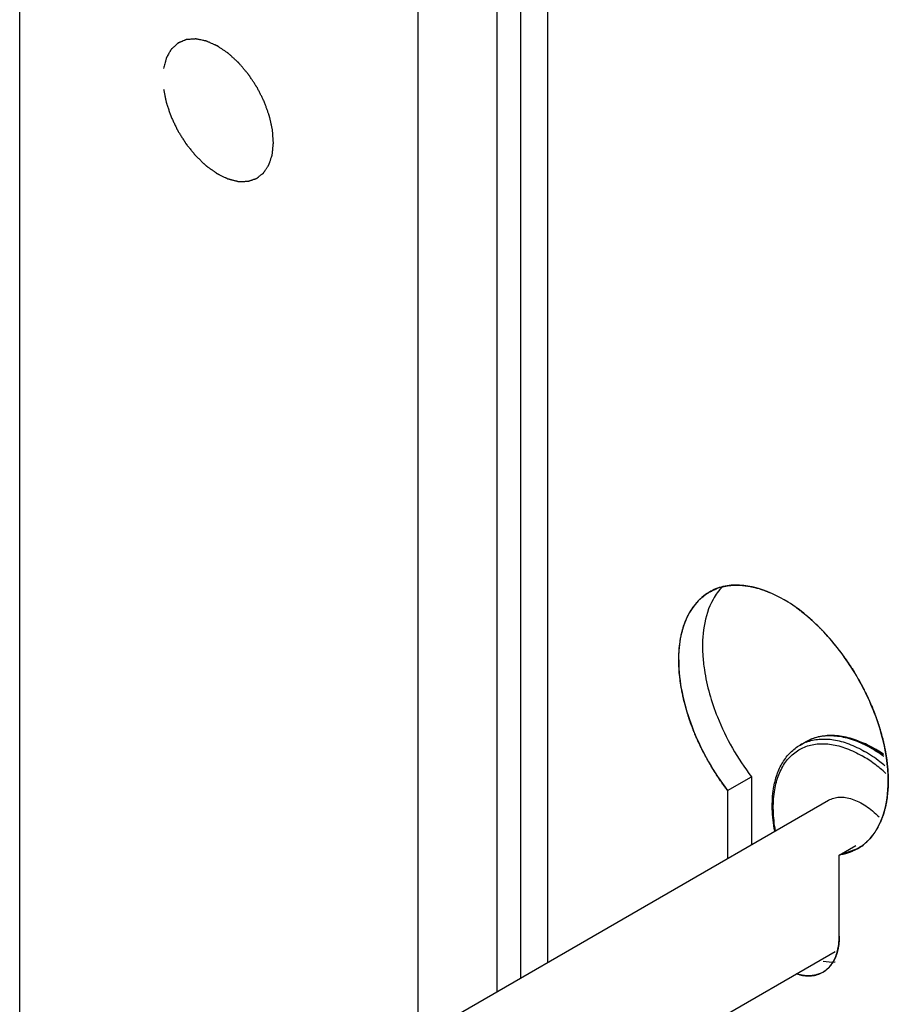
# Model space of a CAD drawing. Header units: inches. Extents: x 3 to 177, y 3 to 114.
# Tile 54 of 95: x 155.608 to 156.415, y 84.405 to 85.32. Entities that reach past the tile are written whole.
import ezdxf

# ---------------------------------------------------------------- set-up
doc = ezdxf.new("R2010")
doc.units = ezdxf.units.IN
doc.header["$LTSCALE"] = 9.973333
doc.header["$MEASUREMENT"] = 0
doc.layers.get('0').update_dxf_attribs({"linetype": 'CONTINUOUS'})
doc.layers.add('03_ALL_AXES', color=7, linetype='CONTINUOUS')
doc.layers.add('08_ALL_COSMETICS', color=7, linetype='CONTINUOUS')

msp = doc.modelspace()

# ---------------------------------------------------------------- linework, layer by layer
at = {"color": 7, "linetype": 'Continuous'}
for p, q in [((156.07364, 84.42988), (156.07364, 87.93756)), ((156.05144, 87.93306), (156.05144, 84.41706)), ((156.09883, 84.44442), (156.09883, 87.92477)), ((155.9779, 87.90965), (155.9779, 49.14375)), ((156.34023, 84.76533), (156.34845, 84.75787)), ((156.26571, 84.60391), (156.28786, 84.6167)), ((156.28786, 84.6167), (156.28786, 84.55356)), ((156.26571, 84.60391), (156.26571, 84.54146)), ((156.40098, 84.56301), (156.39766, 84.55898)), ((156.36942, 84.54404), (156.38468, 84.55285)), ((156.36942, 84.54404), (156.38631, 84.55002)), ((156.36942, 84.46879), (156.36942, 84.54404)), ((156.36892, 84.46081), (156.36804, 84.45589))]:
    msp.add_line(p, q, dxfattribs=at)
for centre, radius, start, end in [((156.27167, 84.7487), 0.04579, 111.91594, 120.06988), ((156.27236, 84.74684), 0.04777, 103.367, 111.85049), ((156.47503, 84.76), 0.23572, 201.83959, 217.43925)]:
    msp.add_arc(centre, radius, start, end, dxfattribs=at)
for points, knots in [([(156.22216, 84.74652), (156.22249, 84.7478), (156.22299, 84.74972), (156.22365, 84.75228), (156.22406, 84.75388), (156.22439, 84.75516), (156.2246, 84.75596), (156.22474, 84.75652), (156.22483, 84.75684), (156.22496, 84.75713), (156.22511, 84.7575), (156.22547, 84.75839), (156.22601, 84.75973), (156.22674, 84.76151), (156.22747, 84.76329), (156.22801, 84.76462), (156.22837, 84.76551), (156.22853, 84.76588), (156.22864, 84.76618), (156.22879, 84.76645), (156.22907, 84.7669), (156.22945, 84.76755), (156.23008, 84.76858), (156.23085, 84.76988), (156.23163, 84.77117), (156.23225, 84.7722), (156.23272, 84.77298), (156.23311, 84.77363), (156.23338, 84.77408), (156.23354, 84.77434), (156.23365, 84.77454), (156.2338, 84.77469), (156.23398, 84.77492), (156.23431, 84.77529), (156.23478, 84.77584), (156.23535, 84.77649), (156.2361, 84.77736), (156.23704, 84.77845), (156.23798, 84.77954), (156.23874, 84.78041), (156.23921, 84.78095), (156.23953, 84.78134), (156.23973, 84.78155), (156.23995, 84.78171), (156.24022, 84.78194), (156.24088, 84.78246), (156.24186, 84.78324), (156.24318, 84.78428), (156.24449, 84.78533), (156.24547, 84.78611), (156.24613, 84.78663), (156.2464, 84.78685), (156.24661, 84.78703), (156.24686, 84.78717), (156.2473, 84.78739), (156.24792, 84.78771), (156.24892, 84.78823), (156.25016, 84.78888), (156.25216, 84.78991), (156.25365, 84.79068), (156.25465, 84.7912)], [0, 0, 0, 0, 0.0625, 0.09375, 0.125, 0.140625, 0.15625, 0.164062, 0.167969, 0.171875, 0.179688, 0.1875, 0.21875, 0.25, 0.28125, 0.3125, 0.320312, 0.328125, 0.332031, 0.335938, 0.34375, 0.359375, 0.375, 0.40625, 0.4375, 0.453125, 0.46875, 0.484375, 0.492188, 0.496094, 0.5, 0.503906, 0.507812, 0.515625, 0.53125, 0.546875, 0.5625, 0.59375, 0.625, 0.640625, 0.65625, 0.664062, 0.667969, 0.671875, 0.679688, 0.6875, 0.71875, 0.75, 0.78125, 0.8125, 0.820312, 0.828125, 0.832031, 0.835938, 0.84375, 0.859375, 0.875, 0.90625, 0.9375, 1, 1, 1, 1]), ([(156.26082, 84.79327), (156.25741, 84.78978), (156.24414, 84.77144), (156.24159, 84.74742), (156.24262, 84.72999)], [0, 0, 0, 0, 0.218207, 1, 1, 1, 1]), ([(156.25465, 84.7912), (156.25504, 84.79135), (156.25582, 84.79166), (156.25741, 84.79221), (156.25902, 84.79273), (156.26047, 84.7931), (156.26129, 84.79331), (156.26192, 84.79345), (156.26244, 84.79357), (156.26287, 84.79367), (156.26336, 84.79376), (156.26395, 84.79387), (156.26443, 84.79396), (156.26467, 84.79401)], [0, 0, 0, 0, 0.125, 0.25, 0.5, 0.625, 0.6875, 0.75, 0.8125, 0.84375, 0.875, 0.9375, 1, 1, 1, 1]), ([(156.38054, 84.71846), (156.37256, 84.73088), (156.35484, 84.75338), (156.31809, 84.78499), (156.28148, 84.79812), (156.26132, 84.79331)], [0, 0, 0, 0, 0.301433, 0.57683, 1, 1, 1, 1]), ([(156.26467, 84.79401), (156.26525, 84.79408), (156.26641, 84.79422), (156.26786, 84.7944), (156.26888, 84.79454), (156.26946, 84.7946), (156.27037, 84.79462), (156.27171, 84.79469), (156.27306, 84.79473), (156.27396, 84.79478), (156.27457, 84.79476), (156.27565, 84.79471), (156.27688, 84.79466), (156.27796, 84.79462), (156.27858, 84.79459), (156.27903, 84.79459), (156.27955, 84.79451), (156.28021, 84.79443), (156.28139, 84.79429), (156.28273, 84.79413), (156.28391, 84.79399), (156.28457, 84.7939), (156.28521, 84.79377), (156.28602, 84.79362), (156.28699, 84.79343), (156.28796, 84.79324), (156.28877, 84.79308), (156.28941, 84.79296), (156.29008, 84.79279), (156.29127, 84.79247), (156.29296, 84.79202), (156.29432, 84.79166), (156.29499, 84.79148)], [0, 0, 0, 0, 0.0625, 0.125, 0.15625, 0.171875, 0.1875, 0.25, 0.3125, 0.328125, 0.34375, 0.375, 0.4375, 0.46875, 0.484375, 0.5, 0.515625, 0.53125, 0.5625, 0.625, 0.65625, 0.671875, 0.6875, 0.71875, 0.75, 0.78125, 0.8125, 0.828125, 0.84375, 0.875, 0.9375, 1, 1, 1, 1]), ([(156.29499, 84.79148), (156.29541, 84.79135), (156.29603, 84.79115), (156.29686, 84.79089), (156.29738, 84.79072), (156.29779, 84.79058), (156.29806, 84.79049), (156.29825, 84.79042), (156.2985, 84.79034), (156.29894, 84.79018), (156.29944, 84.79), (156.29993, 84.78982), (156.30033, 84.78968), (156.30062, 84.78957), (156.30105, 84.78941), (156.30157, 84.78921), (156.3022, 84.78897), (156.30272, 84.78876), (156.30314, 84.78859), (156.30341, 84.78848), (156.30361, 84.7884), (156.30386, 84.7883), (156.30433, 84.7881), (156.30499, 84.78782), (156.30551, 84.7876), (156.30578, 84.78749)], [0, 0, 0, 0, 0.125, 0.1875, 0.25, 0.28125, 0.3125, 0.328125, 0.34375, 0.375, 0.4375, 0.46875, 0.5, 0.53125, 0.5625, 0.625, 0.6875, 0.75, 0.78125, 0.8125, 0.828125, 0.84375, 0.875, 0.9375, 1, 1, 1, 1]), ([(156.24873, 84.78832), (156.23856, 84.78243), (156.22141, 84.75926), (156.21959, 84.73193), (156.22046, 84.7172)], [0, 0, 0, 0, 0.443431, 1, 1, 1, 1]), ([(156.32935, 84.77388), (156.32977, 84.77357), (156.3304, 84.77311), (156.33124, 84.7725), (156.33177, 84.7721), (156.33219, 84.77179), (156.33245, 84.77159), (156.33266, 84.77144), (156.3329, 84.77125), (156.33334, 84.77091), (156.33384, 84.77052), (156.33428, 84.77018), (156.33453, 84.76999), (156.33473, 84.76984), (156.33488, 84.76972), (156.33509, 84.76955), (156.33545, 84.76926), (156.33587, 84.76893), (156.33623, 84.76864), (156.33645, 84.76847), (156.33671, 84.76826), (156.33702, 84.76801), (156.33752, 84.7676), (156.33802, 84.76719), (156.33851, 84.76678), (156.33919, 84.76621), (156.33977, 84.76572), (156.34023, 84.76533)], [0, 0, 0, 0, 0.125, 0.1875, 0.25, 0.28125, 0.3125, 0.328125, 0.34375, 0.375, 0.4375, 0.46875, 0.484375, 0.5, 0.515625, 0.53125, 0.5625, 0.625, 0.65625, 0.671875, 0.6875, 0.71875, 0.75, 0.8125, 0.84375, 0.875, 1, 1, 1, 1]), ([(156.34845, 84.75787), (156.34917, 84.75715), (156.3506, 84.75571), (156.35239, 84.75391), (156.35365, 84.75265), (156.35436, 84.75192), (156.35541, 84.75077), (156.35698, 84.74907), (156.35855, 84.74734), (156.3596, 84.74621), (156.36029, 84.74542), (156.36147, 84.74402), (156.36283, 84.74243), (156.36418, 84.74082), (156.36521, 84.73964), (156.36618, 84.73837), (156.36749, 84.73671), (156.36864, 84.73525), (156.36962, 84.734), (156.37011, 84.73338), (156.3706, 84.73274), (156.37127, 84.73181), (156.37209, 84.73067), (156.37309, 84.7293), (156.37408, 84.72793), (156.37491, 84.72678), (156.37558, 84.72587), (156.3762, 84.72496), (156.37726, 84.72337), (156.37878, 84.72109), (156.37999, 84.71927), (156.3806, 84.71836)], [0, 0, 0, 0, 0.0625, 0.125, 0.15625, 0.171875, 0.1875, 0.25, 0.3125, 0.328125, 0.34375, 0.375, 0.4375, 0.46875, 0.5, 0.53125, 0.5625, 0.625, 0.640625, 0.65625, 0.671875, 0.6875, 0.71875, 0.75, 0.78125, 0.8125, 0.828125, 0.84375, 0.875, 0.9375, 1, 1, 1, 1]), ([(156.22807, 84.67653), (156.22766, 84.67806), (156.22683, 84.68111), (156.2259, 84.68454), (156.22528, 84.68683), (156.22502, 84.68779), (156.22481, 84.68855), (156.22464, 84.68932), (156.22437, 84.69068), (156.22398, 84.69263), (156.22351, 84.69496), (156.22304, 84.69729), (156.22266, 84.69924), (156.22238, 84.7006), (156.22223, 84.70137), (156.22215, 84.70213), (156.22203, 84.70308), (156.22175, 84.70535), (156.22141, 84.708), (156.22108, 84.71065), (156.22091, 84.71197), (156.22082, 84.71273), (156.22073, 84.7133), (156.22072, 84.71384), (156.22069, 84.71457), (156.22063, 84.71585), (156.22051, 84.7184), (156.2204, 84.72095), (156.2203, 84.72314), (156.22026, 84.72405), (156.22022, 84.72478), (156.22024, 84.72548), (156.22029, 84.72669), (156.22036, 84.72843), (156.22045, 84.73051), (156.22054, 84.73259), (156.2206, 84.73415), (156.22065, 84.73518), (156.22067, 84.73571), (156.2207, 84.73622), (156.22081, 84.73687), (156.22091, 84.73769), (156.2211, 84.739), (156.22133, 84.74063), (156.2217, 84.74325), (156.22197, 84.74521), (156.22216, 84.74652)], [0, 0, 0, 0, 0.0625, 0.125, 0.140625, 0.15625, 0.164062, 0.171875, 0.1875, 0.21875, 0.25, 0.28125, 0.3125, 0.328125, 0.335938, 0.34375, 0.359375, 0.375, 0.4375, 0.46875, 0.484375, 0.492188, 0.5, 0.507812, 0.515625, 0.53125, 0.5625, 0.625, 0.640625, 0.65625, 0.664062, 0.671875, 0.6875, 0.71875, 0.75, 0.78125, 0.8125, 0.820312, 0.828125, 0.835938, 0.84375, 0.859375, 0.875, 0.90625, 0.9375, 1, 1, 1, 1]), ([(156.24262, 84.72999), (156.24289, 84.72534), (156.24503, 84.70563), (156.2506, 84.68637), (156.25622, 84.67231)], [0, 0, 0, 0, 0.235358, 1, 1, 1, 1]), ([(156.22046, 84.7172), (156.22162, 84.69748), (156.23214, 84.65695), (156.25273, 84.62084), (156.26571, 84.60391)], [0, 0, 0, 0, 0.480856, 1, 1, 1, 1]), ([(156.40729, 84.66088), (156.4058, 84.66585), (156.39891, 84.68591), (156.38919, 84.70498), (156.38054, 84.71846)], [0, 0, 0, 0, 0.24469, 1, 1, 1, 1]), ([(156.3806, 84.71836), (156.38149, 84.71693), (156.38259, 84.71515), (156.38393, 84.71301), (156.38479, 84.71157), (156.38563, 84.71011), (156.38648, 84.70866), (156.38701, 84.70775), (156.38743, 84.70703), (156.38786, 84.70626), (156.3884, 84.70526), (156.38905, 84.70408), (156.38969, 84.70289), (156.39023, 84.7019), (156.39066, 84.70111), (156.391, 84.70051), (156.39127, 84.69996), (156.39165, 84.69921), (156.39212, 84.69828), (156.39269, 84.69715), (156.39326, 84.69603), (156.39374, 84.6951), (156.39411, 84.69434), (156.3945, 84.69352), (156.39497, 84.69251), (156.39573, 84.69089), (156.3965, 84.68928), (156.39725, 84.68765), (156.3983, 84.68521), (156.39919, 84.68317), (156.3999, 84.68154)], [0, 0, 0, 0, 0.125, 0.15625, 0.1875, 0.25, 0.28125, 0.3125, 0.328125, 0.34375, 0.375, 0.40625, 0.4375, 0.46875, 0.484375, 0.5, 0.515625, 0.53125, 0.5625, 0.59375, 0.625, 0.65625, 0.671875, 0.6875, 0.71875, 0.75, 0.8125, 0.84375, 0.875, 1, 1, 1, 1]), ([(156.3999, 84.68154), (156.40005, 84.68116), (156.40036, 84.6804), (156.40075, 84.67944), (156.40102, 84.67877), (156.40118, 84.67838), (156.40135, 84.67793), (156.40156, 84.67739), (156.4019, 84.67651), (156.40233, 84.67542), (156.40283, 84.6741), (156.40331, 84.67279), (156.40429, 84.67016), (156.40517, 84.66752), (156.40604, 84.6649), (156.4066, 84.66311), (156.40702, 84.66175), (156.4073, 84.66085)], [0, 0, 0, 0, 0.0625, 0.125, 0.15625, 0.171875, 0.1875, 0.21875, 0.25, 0.3125, 0.375, 0.4375, 0.5, 0.75, 0.8125, 0.875, 1, 1, 1, 1]), ([(156.23538, 84.6563), (156.23523, 84.65668), (156.23491, 84.65745), (156.23452, 84.65841), (156.23425, 84.65907), (156.23409, 84.65946), (156.23392, 84.65991), (156.2337, 84.66045), (156.23336, 84.66133), (156.23293, 84.66242), (156.23244, 84.66374), (156.23203, 84.66483), (156.23175, 84.6656), (156.23159, 84.66604), (156.23146, 84.66638), (156.23136, 84.66665), (156.23122, 84.66704), (156.23106, 84.66752), (156.23085, 84.66809), (156.23065, 84.66867), (156.23048, 84.66915), (156.23034, 84.66954), (156.23019, 84.66999), (156.23001, 84.67053), (156.22972, 84.67141), (156.22935, 84.6725), (156.22878, 84.67429), (156.22836, 84.67564), (156.22807, 84.67653)], [0, 0, 0, 0, 0.0625, 0.125, 0.15625, 0.171875, 0.1875, 0.21875, 0.25, 0.3125, 0.375, 0.4375, 0.46875, 0.484375, 0.5, 0.515625, 0.53125, 0.5625, 0.59375, 0.625, 0.65625, 0.671875, 0.6875, 0.71875, 0.75, 0.8125, 0.875, 1, 1, 1, 1]), ([(156.26571, 84.60391), (156.26497, 84.60492), (156.2635, 84.60693), (156.26166, 84.60944), (156.26036, 84.6112), (156.25963, 84.61221), (156.25894, 84.61326), (156.25807, 84.61456), (156.25667, 84.61665), (156.25546, 84.61848), (156.2544, 84.62004), (156.25373, 84.62111), (156.25259, 84.623), (156.25128, 84.62515), (156.25013, 84.62703), (156.24948, 84.62811), (156.24898, 84.62891), (156.24853, 84.62975), (156.24792, 84.63085), (156.24685, 84.63278), (156.24564, 84.63499), (156.24456, 84.63692), (156.24396, 84.63803), (156.24341, 84.63915), (156.24271, 84.64056), (156.24187, 84.64225), (156.24103, 84.64393), (156.24033, 84.64534), (156.23976, 84.64645), (156.23936, 84.64734), (156.23897, 84.64824), (156.23817, 84.65003), (156.23697, 84.65272), (156.23591, 84.65511), (156.23538, 84.6563)], [0, 0, 0, 0, 0.0625, 0.125, 0.15625, 0.171875, 0.1875, 0.21875, 0.25, 0.3125, 0.328125, 0.34375, 0.375, 0.4375, 0.46875, 0.484375, 0.5, 0.515625, 0.53125, 0.5625, 0.625, 0.65625, 0.671875, 0.6875, 0.71875, 0.75, 0.78125, 0.8125, 0.828125, 0.84375, 0.859375, 0.875, 0.9375, 1, 1, 1, 1]), ([(156.41466, 84.60508), (156.41494, 84.60944), (156.41505, 84.62828), (156.41146, 84.64704), (156.40729, 84.66088)], [0, 0, 0, 0, 0.231932, 1, 1, 1, 1]), ([(156.4073, 84.66085), (156.40763, 84.65965), (156.40829, 84.65725), (156.40911, 84.65425), (156.40969, 84.65215), (156.41001, 84.65095), (156.41025, 84.64977), (156.41059, 84.64829), (156.41097, 84.64651), (156.41137, 84.64473), (156.41169, 84.64324), (156.41196, 84.64206), (156.41217, 84.64085), (156.41241, 84.63932), (156.41271, 84.6375), (156.41301, 84.63567), (156.41325, 84.63415), (156.41343, 84.63308), (156.41352, 84.63247), (156.41361, 84.632), (156.41364, 84.63159), (156.41371, 84.63101), (156.41381, 84.63002), (156.41395, 84.6286), (156.41413, 84.62689), (156.4143, 84.62518), (156.41446, 84.62376), (156.41456, 84.62262), (156.41459, 84.62147), (156.41465, 84.62003), (156.41472, 84.6183), (156.41479, 84.61657), (156.41485, 84.61513), (156.41489, 84.61411), (156.41491, 84.61354), (156.41488, 84.61301), (156.41487, 84.61233), (156.41482, 84.6107), (156.41475, 84.60826), (156.41469, 84.6061), (156.41466, 84.60501)], [0, 0, 0, 0, 0.0625, 0.125, 0.15625, 0.171875, 0.1875, 0.21875, 0.25, 0.28125, 0.3125, 0.328125, 0.34375, 0.375, 0.40625, 0.4375, 0.46875, 0.484375, 0.492188, 0.5, 0.507812, 0.515625, 0.53125, 0.5625, 0.59375, 0.625, 0.65625, 0.671875, 0.6875, 0.71875, 0.75, 0.78125, 0.8125, 0.828125, 0.835938, 0.84375, 0.859375, 0.875, 0.9375, 1, 1, 1, 1]), ([(156.39615, 84.55743), (156.39891, 84.56018), (156.40967, 84.57387), (156.41382, 84.59173), (156.41466, 84.60508)], [0, 0, 0, 0, 0.225332, 1, 1, 1, 1]), ([(156.41466, 84.60501), (156.41456, 84.604), (156.41435, 84.60197), (156.41412, 84.59969), (156.41397, 84.59817), (156.4139, 84.59754), (156.41386, 84.59703), (156.41378, 84.59655), (156.41362, 84.59571), (156.41341, 84.59451), (156.41314, 84.59307), (156.41289, 84.59163), (156.41267, 84.59043), (156.41252, 84.58959), (156.41242, 84.58911), (156.41229, 84.58864), (156.41213, 84.58805), (156.41187, 84.58711), (156.41156, 84.58594), (156.41117, 84.58453), (156.41085, 84.58335), (156.41063, 84.58253), (156.4105, 84.58206), (156.41041, 84.58169), (156.41028, 84.5814), (156.41013, 84.58097), (156.40985, 84.58025), (156.40946, 84.5792), (156.40899, 84.57795), (156.40859, 84.57691), (156.40828, 84.57608), (156.40808, 84.57556), (156.40793, 84.57514), (156.40774, 84.57473), (156.40738, 84.57404), (156.40688, 84.57304), (156.40628, 84.57184), (156.40568, 84.57065), (156.40518, 84.56965), (156.40483, 84.56895), (156.40463, 84.56856), (156.40439, 84.56822), (156.4041, 84.56777), (156.40341, 84.56672), (156.40237, 84.56513), (156.40145, 84.56372), (156.40098, 84.56301)], [0, 0, 0, 0, 0.0625, 0.125, 0.140625, 0.15625, 0.164062, 0.171875, 0.1875, 0.21875, 0.25, 0.28125, 0.3125, 0.328125, 0.335938, 0.34375, 0.359375, 0.375, 0.40625, 0.4375, 0.46875, 0.484375, 0.492188, 0.5, 0.507812, 0.515625, 0.53125, 0.5625, 0.59375, 0.625, 0.640625, 0.65625, 0.664062, 0.671875, 0.6875, 0.71875, 0.75, 0.78125, 0.8125, 0.828125, 0.835938, 0.84375, 0.859375, 0.875, 0.9375, 1, 1, 1, 1]), ([(156.39766, 84.55898), (156.39718, 84.55851), (156.39622, 84.55757), (156.39514, 84.55651), (156.39442, 84.5558), (156.39406, 84.55544), (156.39369, 84.5551), (156.39316, 84.5547), (156.39251, 84.55419), (156.39173, 84.55358), (156.39095, 84.55296), (156.39029, 84.55246), (156.38978, 84.55204), (156.38936, 84.55177), (156.38894, 84.55151), (156.3881, 84.55099), (156.38711, 84.55039), (156.38613, 84.54979), (156.38556, 84.54945), (156.38516, 84.54917), (156.38467, 84.54897), (156.38404, 84.54867), (156.38294, 84.54817), (156.38183, 84.54766), (156.38088, 84.54722), (156.38049, 84.54704), (156.38017, 84.54689), (156.37986, 84.54678), (156.3793, 84.5466), (156.37851, 84.54634), (156.37755, 84.54603), (156.3766, 84.54571), (156.37581, 84.54546), (156.37525, 84.54527), (156.37493, 84.54517), (156.37457, 84.54511), (156.37414, 84.54501), (156.37309, 84.5448), (156.37152, 84.54447), (156.37012, 84.54418), (156.36942, 84.54404)], [0, 0, 0, 0, 0.0625, 0.125, 0.140625, 0.15625, 0.171875, 0.1875, 0.21875, 0.25, 0.28125, 0.3125, 0.328125, 0.34375, 0.359375, 0.375, 0.4375, 0.46875, 0.484375, 0.5, 0.515625, 0.53125, 0.5625, 0.625, 0.640625, 0.65625, 0.664062, 0.671875, 0.6875, 0.71875, 0.75, 0.78125, 0.8125, 0.828125, 0.835938, 0.84375, 0.859375, 0.875, 0.9375, 1, 1, 1, 1]), ([(156.36942, 84.46879), (156.36941, 84.46848), (156.36941, 84.46808), (156.36941, 84.46763), (156.3694, 84.46728), (156.36938, 84.46682), (156.36937, 84.46637), (156.36936, 84.46602), (156.36934, 84.46573), (156.36933, 84.46542), (156.36931, 84.46511), (156.3693, 84.4649), (156.36928, 84.46462), (156.36926, 84.46428), (156.36922, 84.46366), (156.36915, 84.46297), (156.36909, 84.46227), (156.36902, 84.46162), (156.36896, 84.46113), (156.36892, 84.46081)], [0, 0, 0, 0, 0.125, 0.15625, 0.1875, 0.25, 0.3125, 0.34375, 0.375, 0.4375, 0.46875, 0.5, 0.53125, 0.5625, 0.625, 0.75, 0.8125, 0.875, 1, 1, 1, 1]), ([(156.36804, 84.45589), (156.36792, 84.4554), (156.36774, 84.45467), (156.36748, 84.4537), (156.36726, 84.45301), (156.36706, 84.4523), (156.36682, 84.45161), (156.36658, 84.45094), (156.36635, 84.45025), (156.36607, 84.44961), (156.36581, 84.44895), (156.36554, 84.44831), (156.36524, 84.44769), (156.36496, 84.44707), (156.36451, 84.44622), (156.36416, 84.44558), (156.36393, 84.44515)], [0, 0, 0, 0, 0.125, 0.1875, 0.25, 0.3125, 0.375, 0.4375, 0.5, 0.5625, 0.625, 0.6875, 0.75, 0.8125, 0.875, 1, 1, 1, 1]), ([(156.36393, 84.44515), (156.36361, 84.44465), (156.36321, 84.44402), (156.36274, 84.44325), (156.36239, 84.44277), (156.36195, 84.44219), (156.36152, 84.4416), (156.36116, 84.44114), (156.36077, 84.44072), (156.3604, 84.44028), (156.36001, 84.43986), (156.35973, 84.43952), (156.35942, 84.43924), (156.35901, 84.43885), (156.3586, 84.43847), (156.3582, 84.43807), (156.35777, 84.43771), (156.35722, 84.43729), (156.35667, 84.43685), (156.35623, 84.43651), (156.3555, 84.43605), (156.35491, 84.43565), (156.35443, 84.43534)], [0, 0, 0, 0, 0.125, 0.15625, 0.1875, 0.25, 0.3125, 0.34375, 0.375, 0.4375, 0.46875, 0.5, 0.53125, 0.5625, 0.625, 0.65625, 0.6875, 0.75, 0.8125, 0.84375, 0.875, 1, 1, 1, 1]), ([(156.35443, 84.43534), (156.354, 84.43512), (156.35313, 84.4347), (156.35216, 84.43423), (156.35151, 84.43391), (156.35124, 84.43378), (156.35103, 84.43367), (156.35079, 84.43359), (156.35036, 84.43346), (156.34976, 84.43327), (156.34903, 84.43305), (156.3483, 84.43283), (156.34769, 84.43265), (156.34722, 84.43249), (156.34683, 84.43242), (156.34644, 84.43237), (156.34567, 84.43225), (156.34476, 84.43212), (156.34386, 84.43199), (156.34334, 84.43192), (156.34295, 84.43184), (156.34254, 84.43186), (156.34199, 84.43186), (156.34104, 84.43186), (156.34008, 84.43186), (156.33926, 84.43186), (156.33885, 84.43185), (156.33844, 84.43186), (156.33787, 84.43195), (156.33716, 84.43204), (156.3363, 84.43215), (156.33545, 84.43226), (156.33474, 84.43236), (156.33417, 84.43242), (156.33373, 84.43251), (156.3333, 84.43263), (156.33242, 84.43285), (156.3311, 84.43318), (156.32993, 84.43347), (156.32935, 84.43361)], [0, 0, 0, 0, 0.0625, 0.125, 0.140625, 0.15625, 0.164062, 0.171875, 0.1875, 0.21875, 0.25, 0.28125, 0.3125, 0.328125, 0.34375, 0.359375, 0.375, 0.4375, 0.46875, 0.484375, 0.5, 0.515625, 0.53125, 0.5625, 0.625, 0.640625, 0.65625, 0.671875, 0.6875, 0.71875, 0.75, 0.78125, 0.8125, 0.828125, 0.84375, 0.859375, 0.875, 0.9375, 1, 1, 1, 1])]:
    msp.add_open_spline(points, degree=3, knots=knots, dxfattribs=at)
for points in [[(156.38638, 84.54992), (156.38993, 84.55197), (156.39324, 84.55453), (156.39615, 84.55743)], [(156.36614, 84.4498), (156.36754, 84.45337), (156.36843, 84.45716), (156.36893, 84.46096)], [(156.36893, 84.46096), (156.36926, 84.46356), (156.36942, 84.46618), (156.36942, 84.46879)], [(156.35423, 84.43522), (156.3581, 84.43746), (156.3614, 84.44089), (156.36368, 84.44474)], [(156.35453, 84.4456), (156.35815, 84.44476), (156.36194, 84.44437), (156.36565, 84.4447)], [(156.36368, 84.44474), (156.36464, 84.44635), (156.36545, 84.44805), (156.36614, 84.4498)], [(156.34349, 84.4319), (156.34722, 84.43223), (156.35098, 84.43335), (156.35423, 84.43522)], [(156.33237, 84.43281), (156.33599, 84.43197), (156.33979, 84.43158), (156.34349, 84.4319)]]:
    msp.add_open_spline(points, degree=3, dxfattribs=at)
at = {"layer": '03_ALL_AXES', "color": 7, "linetype": 'Continuous'}
for p, q in [((156.33299, 84.6462), (156.33857, 84.64942)), ((156.39182, 84.64802), (156.40014, 84.64369)), ((156.40022, 84.64383), (156.40044, 84.64371)), ((156.00591, 84.39077), (156.35946, 84.59489)), ((156.06824, 84.28281), (156.36558, 84.45447))]:
    msp.add_line(p, q, dxfattribs=at)
for centre, radius, start, end in [((156.35309, 84.61136), 0.04022, 110.91105, 119.99203), ((156.34605, 84.55277), 0.10482, 59.93068, 64.42581), ((156.32462, 84.50279), 0.16003, 62.27532, 65.1718), ((156.33891, 84.54028), 0.1192, 57.04672, 59.96538), ((156.32464, 84.50281), 0.16, 61.81017, 62.27508), ((156.34152, 84.54224), 0.11717, 57.58409, 59.97688), ((156.32463, 84.5028), 0.16001, 60.00062, 61.72093), ((156.33182, 84.52952), 0.13209, 53.34907, 57.00772), ((156.33543, 84.53281), 0.1284, 54.22366, 57.54925), ((156.32467, 84.50288), 0.15992, 57.53119, 59.99971)]:
    msp.add_arc(centre, radius, start, end, dxfattribs=at)
for points, knots in [([(156.33857, 84.64942), (156.34038, 84.65046), (156.34418, 84.65229), (156.35026, 84.65419), (156.35669, 84.65524), (156.36581, 84.65552), (156.37785, 84.65363), (156.38715, 84.65018), (156.39182, 84.64802)], [0, 0, 0, 0, 0.113195, 0.227665, 0.344701, 0.465402, 0.720985, 1, 1, 1, 1]), ([(156.33857, 84.64942), (156.34032, 84.65043), (156.34401, 84.6522), (156.34995, 84.65402), (156.35625, 84.655), (156.36287, 84.65513), (156.36976, 84.65442), (156.37945, 84.65232), (156.38661, 84.64956), (156.3913, 84.64731)], [0, 0, 0, 0, 0.110594, 0.222848, 0.338305, 0.458293, 0.58386, 0.715757, 1, 1, 1, 1]), ([(156.30838, 84.60584), (156.3091, 84.61025), (156.31114, 84.61867), (156.31636, 84.63013), (156.32247, 84.63809), (156.32823, 84.64316), (156.33137, 84.64526), (156.33299, 84.6462)], [0, 0, 0, 0, 0.274947, 0.529567, 0.768724, 0.884875, 1, 1, 1, 1]), ([(156.30915, 84.60286), (156.30987, 84.6077), (156.31204, 84.61685), (156.3171, 84.62723), (156.32234, 84.634), (156.32674, 84.63826), (156.33164, 84.64174), (156.33702, 84.64443), (156.34282, 84.6463), (156.3512, 84.6477), (156.36012, 84.64732), (156.36917, 84.64541), (156.3789, 84.64229), (156.38599, 84.63885), (156.39063, 84.63617)], [0, 0, 0, 0, 0.135756, 0.258641, 0.316399, 0.372449, 0.427563, 0.482583, 0.538355, 0.595671, 0.7173, 0.782784, 0.851695, 1, 1, 1, 1]), ([(156.33874, 84.64893), (156.34064, 84.64966), (156.34462, 84.65085), (156.35313, 84.65213), (156.36216, 84.65164), (156.37131, 84.64964), (156.38114, 84.64644), (156.3883, 84.64296), (156.39299, 84.64025)], [0, 0, 0, 0, 0.107816, 0.218736, 0.454163, 0.580788, 0.713915, 1, 1, 1, 1]), ([(156.41279, 84.61988), (156.40928, 84.62304), (156.40217, 84.62887), (156.39449, 84.63394), (156.39063, 84.63617)], [0, 0, 0, 0, 0.514446, 1, 1, 1, 1]), ([(156.41187, 84.62689), (156.41034, 84.62818), (156.40434, 84.63303), (156.39794, 84.6374), (156.39299, 84.64025)], [0, 0, 0, 0, 0.259194, 1, 1, 1, 1]), ([(156.30941, 84.56621), (156.30816, 84.57303), (156.30666, 84.58626), (156.30737, 84.59959), (156.30838, 84.60584)], [0, 0, 0, 0, 0.522592, 1, 1, 1, 1]), ([(156.31012, 84.56662), (156.30903, 84.57286), (156.30772, 84.58495), (156.3083, 84.59713), (156.30915, 84.60286)], [0, 0, 0, 0, 0.52272, 1, 1, 1, 1]), ([(156.35946, 84.59489), (156.36096, 84.59576), (156.36426, 84.59714), (156.36969, 84.59799), (156.37553, 84.59763), (156.38165, 84.5961), (156.38792, 84.59345), (156.39424, 84.58973), (156.40048, 84.58501), (156.40441, 84.58136), (156.40634, 84.57939)], [0, 0, 0, 0, 0.098344, 0.200564, 0.309836, 0.428253, 0.556805, 0.695526, 0.843691, 1, 1, 1, 1])]:
    msp.add_open_spline(points, degree=3, knots=knots, dxfattribs=at)
at = {"layer": '08_ALL_COSMETICS', "color": 7, "linetype": 'Continuous'}
msp.add_line((155.60808, 83.62777), (155.60808, 85.83178), dxfattribs=at)
for points, knots in [([(155.84287, 85.21776), (155.84266, 85.21871), (155.84223, 85.2206), (155.8416, 85.22344), (155.84107, 85.22581), (155.84064, 85.2277), (155.84038, 85.22888), (155.84017, 85.22983), (155.84004, 85.23036), (155.83997, 85.23071), (155.83988, 85.23096), (155.83973, 85.23138), (155.83943, 85.23222), (155.83899, 85.23342), (155.83829, 85.23534), (155.8376, 85.23726), (155.8369, 85.23918), (155.83638, 85.24062), (155.83594, 85.24182), (155.83559, 85.24278), (155.83537, 85.24338), (155.83521, 85.24386), (155.83497, 85.24433), (155.83456, 85.24515), (155.83373, 85.24679), (155.83255, 85.24913), (155.83114, 85.25195), (155.83007, 85.25405), (155.82937, 85.25546), (155.82901, 85.25616), (155.82873, 85.25675), (155.82843, 85.25719), (155.82814, 85.25763), (155.82778, 85.25817), (155.82721, 85.25905), (155.8262, 85.26058), (155.82476, 85.26277), (155.82332, 85.26497), (155.82231, 85.2665), (155.82173, 85.26738), (155.82137, 85.26792), (155.82108, 85.26836), (155.8208, 85.26881), (155.82038, 85.26928), (155.81989, 85.26987), (155.8189, 85.27104), (155.81742, 85.2728), (155.81545, 85.27515), (155.8138, 85.2771), (155.81265, 85.27847), (155.81207, 85.27915), (155.81175, 85.27955), (155.81138, 85.27986), (155.81094, 85.28028), (155.81023, 85.28093), (155.80933, 85.28175), (155.80826, 85.28273), (155.80684, 85.28404), (155.80541, 85.28536), (155.80398, 85.28667), (155.80309, 85.28749), (155.80246, 85.28806), (155.80215, 85.28834), (155.80197, 85.28851), (155.80179, 85.28863), (155.80156, 85.28879), (155.80119, 85.28904), (155.80054, 85.28948), (155.79961, 85.29011), (155.79813, 85.29112), (155.79664, 85.29213), (155.79516, 85.29313), (155.79424, 85.29376), (155.79349, 85.29427), (155.79294, 85.29464), (155.79247, 85.29496), (155.7921, 85.29521), (155.79183, 85.29542), (155.79155, 85.29552), (155.79118, 85.29569), (155.79072, 85.2959), (155.79016, 85.29615), (155.78942, 85.29648), (155.7885, 85.2969), (155.78702, 85.29756), (155.78554, 85.29822), (155.78406, 85.29889), (155.78313, 85.2993), (155.78249, 85.29959), (155.78212, 85.29976), (155.78189, 85.29986), (155.7817, 85.29996), (155.78152, 85.29999), (155.78121, 85.30006), (155.78057, 85.30018), (155.77967, 85.30037), (155.77823, 85.30067), (155.77679, 85.30096), (155.77535, 85.30126), (155.77427, 85.30148), (155.77337, 85.30167), (155.77265, 85.30181), (155.77224, 85.3019), (155.77197, 85.30195), (155.77179, 85.302), (155.77159, 85.30197), (155.77134, 85.30196), (155.77086, 85.30192), (155.77013, 85.30187), (155.76915, 85.3018), (155.76786, 85.30171), (155.76656, 85.30161), (155.76526, 85.30152), (155.76445, 85.30146), (155.7638, 85.30142), (155.76332, 85.30137), (155.7629, 85.30137), (155.76263, 85.30123), (155.76234, 85.30112), (155.76199, 85.30097), (155.76143, 85.30074), (155.76044, 85.30033), (155.75931, 85.29985), (155.75819, 85.29938), (155.75734, 85.29903), (155.75664, 85.29874), (155.75607, 85.2985), (155.75572, 85.29836), (155.75544, 85.29823), (155.75515, 85.29813), (155.75488, 85.29785), (155.75453, 85.29755), (155.75407, 85.29713), (155.7535, 85.29661), (155.75259, 85.29578), (155.75167, 85.29495), (155.75076, 85.29412), (155.75008, 85.2935), (155.74956, 85.29303), (155.74922, 85.29272), (155.74905, 85.29257), (155.7489, 85.29245), (155.74882, 85.29229), (155.7487, 85.29208), (155.74851, 85.29175), (155.74818, 85.29118), (155.74776, 85.29045), (155.74727, 85.28959), (155.7466, 85.28843), (155.74594, 85.28727), (155.74528, 85.28612), (155.74486, 85.2854), (155.74457, 85.28489), (155.74443, 85.28464), (155.74434, 85.2845), (155.7443, 85.2843), (155.74424, 85.28408), (155.74414, 85.28372), (155.74397, 85.28308), (155.74373, 85.28217), (155.74334, 85.28072), (155.74285, 85.27891), (155.74227, 85.27673), (155.74188, 85.27527), (155.74169, 85.27455)], [0, 0, 0, 0, 0.015625, 0.03125, 0.046875, 0.054688, 0.0625, 0.066406, 0.070312, 0.071289, 0.072266, 0.074219, 0.078125, 0.085938, 0.09375, 0.109375, 0.117188, 0.125, 0.132812, 0.136719, 0.140625, 0.142578, 0.144531, 0.148438, 0.15625, 0.171875, 0.1875, 0.203125, 0.207031, 0.210938, 0.214844, 0.216797, 0.21875, 0.222656, 0.226562, 0.234375, 0.25, 0.265625, 0.273438, 0.277344, 0.28125, 0.283203, 0.285156, 0.289062, 0.292969, 0.296875, 0.3125, 0.328125, 0.34375, 0.351562, 0.355469, 0.357422, 0.359375, 0.363281, 0.367188, 0.375, 0.382812, 0.390625, 0.40625, 0.414062, 0.421875, 0.425781, 0.427734, 0.428711, 0.429688, 0.431641, 0.433594, 0.4375, 0.445312, 0.453125, 0.46875, 0.476562, 0.484375, 0.488281, 0.492188, 0.496094, 0.498047, 0.5, 0.501953, 0.503906, 0.507812, 0.511719, 0.515625, 0.523438, 0.53125, 0.546875, 0.554688, 0.5625, 0.566406, 0.568359, 0.570312, 0.571289, 0.572266, 0.574219, 0.578125, 0.585938, 0.59375, 0.609375, 0.617188, 0.625, 0.632812, 0.636719, 0.640625, 0.641602, 0.642578, 0.644531, 0.646484, 0.648438, 0.65625, 0.664062, 0.671875, 0.6875, 0.695312, 0.703125, 0.707031, 0.710938, 0.714844, 0.716797, 0.71875, 0.722656, 0.726562, 0.734375, 0.75, 0.757812, 0.765625, 0.773438, 0.777344, 0.78125, 0.783203, 0.785156, 0.789062, 0.792969, 0.796875, 0.804688, 0.8125, 0.828125, 0.835938, 0.84375, 0.851562, 0.853516, 0.855469, 0.857422, 0.858398, 0.859375, 0.863281, 0.867188, 0.875, 0.882812, 0.890625, 0.90625, 0.914062, 0.921875, 0.925781, 0.927734, 0.928711, 0.929688, 0.931641, 0.933594, 0.9375, 0.945312, 0.953125, 0.96875, 0.984375, 1, 1, 1, 1]), ([(155.74169, 85.25549), (155.7419, 85.25444), (155.74233, 85.25233), (155.74286, 85.24969), (155.74329, 85.24757), (155.74361, 85.24599), (155.74388, 85.24467), (155.74406, 85.24374), (155.74418, 85.24321), (155.74424, 85.24282), (155.7444, 85.24241), (155.74458, 85.24186), (155.74491, 85.2409), (155.74538, 85.23952), (155.74594, 85.23788), (155.7465, 85.23623), (155.74706, 85.23458), (155.74763, 85.23294), (155.7481, 85.23156), (155.74842, 85.2306), (155.74861, 85.23005), (155.74873, 85.22964), (155.74895, 85.22924), (155.7492, 85.2287), (155.74966, 85.22776), (155.7503, 85.22641), (155.75108, 85.22479), (155.75186, 85.22317), (155.75264, 85.22156), (155.75341, 85.21994), (155.75406, 85.21859), (155.75451, 85.21765), (155.75478, 85.21711), (155.75496, 85.2167), (155.75521, 85.21633), (155.75553, 85.21582), (155.75609, 85.21493), (155.75689, 85.21366), (155.75785, 85.21214), (155.75882, 85.21061), (155.75978, 85.20909), (155.76074, 85.20757), (155.76154, 85.2063), (155.7621, 85.20541), (155.76243, 85.20491), (155.76266, 85.20451), (155.76294, 85.20419), (155.7633, 85.20373), (155.76394, 85.20295), (155.76484, 85.20183), (155.76593, 85.20048), (155.76702, 85.19913), (155.76811, 85.19779), (155.76919, 85.19644), (155.7701, 85.19532), (155.77073, 85.19453), (155.7711, 85.19409), (155.77136, 85.19373), (155.77168, 85.19346), (155.77208, 85.19307), (155.77278, 85.19239), (155.77379, 85.19142), (155.775, 85.19025), (155.77621, 85.18909), (155.77742, 85.18792), (155.77843, 85.18695), (155.77924, 85.18617), (155.77984, 85.18559), (155.78035, 85.1851), (155.78075, 85.18472), (155.78105, 85.18441), (155.78137, 85.1842), (155.78179, 85.18389), (155.78232, 85.18351), (155.78295, 85.18306), (155.7838, 85.18245), (155.78485, 85.18169), (155.78612, 85.18078), (155.78738, 85.17987), (155.78844, 85.17911), (155.78928, 85.1785), (155.78992, 85.17804), (155.79044, 85.17766), (155.79081, 85.17739), (155.79102, 85.17725), (155.79118, 85.17712), (155.79134, 85.17705), (155.79155, 85.17695), (155.79192, 85.17677), (155.79245, 85.17651), (155.79309, 85.17619), (155.79394, 85.17578), (155.795, 85.17526), (155.79627, 85.17464), (155.79754, 85.17401), (155.7986, 85.17349), (155.79945, 85.17308), (155.80009, 85.17277), (155.80062, 85.17251), (155.80099, 85.17232), (155.8012, 85.17223), (155.80136, 85.17213), (155.80151, 85.17211), (155.80171, 85.17205), (155.80206, 85.17197), (155.80257, 85.17184), (155.80317, 85.17168), (155.80397, 85.17148), (155.80498, 85.17122), (155.80619, 85.17092), (155.80739, 85.17061), (155.8084, 85.17036), (155.80921, 85.17015), (155.80981, 85.17), (155.81031, 85.16987), (155.81066, 85.16978), (155.81086, 85.16973), (155.81102, 85.16968), (155.81116, 85.1697), (155.81135, 85.16969), (155.81168, 85.1697), (155.81215, 85.1697), (155.81272, 85.16971), (155.81348, 85.16971), (155.81443, 85.16972), (155.81557, 85.16973), (155.8167, 85.16974), (155.81765, 85.16975), (155.81841, 85.16976), (155.81898, 85.16977), (155.81945, 85.16977), (155.81978, 85.16977), (155.81997, 85.16978), (155.82012, 85.16977), (155.82024, 85.16982), (155.82041, 85.16987), (155.8207, 85.16997), (155.82112, 85.17011), (155.82162, 85.17028), (155.82228, 85.17051), (155.82312, 85.17079), (155.82412, 85.17112), (155.82512, 85.17146), (155.82595, 85.17174), (155.82662, 85.17196), (155.82712, 85.17213), (155.82754, 85.17227), (155.82783, 85.17237), (155.82799, 85.17243), (155.82813, 85.17245), (155.82822, 85.17255), (155.82836, 85.17265), (155.8286, 85.17285), (155.82895, 85.17311), (155.82936, 85.17344), (155.82991, 85.17387), (155.83059, 85.17441), (155.83142, 85.17506), (155.83224, 85.17571), (155.83293, 85.17625), (155.83348, 85.17668), (155.83389, 85.177), (155.83424, 85.17727), (155.83448, 85.17746), (155.83461, 85.17757), (155.83472, 85.17764), (155.83479, 85.17777), (155.8349, 85.17792), (155.83507, 85.17819), (155.83532, 85.17857), (155.83563, 85.17903), (155.83603, 85.17964), (155.83654, 85.1804), (155.83714, 85.18132), (155.83775, 85.18223), (155.83826, 85.18299), (155.83866, 85.18361), (155.83897, 85.18406), (155.83922, 85.18445), (155.8394, 85.18471), (155.83949, 85.18487), (155.83958, 85.18497), (155.83962, 85.18513), (155.83969, 85.18532), (155.8398, 85.18567), (155.83996, 85.18616), (155.84015, 85.18675), (155.84041, 85.18754), (155.84073, 85.18852), (155.84112, 85.1897), (155.84151, 85.19088), (155.84183, 85.19186), (155.84209, 85.19265), (155.84228, 85.19324), (155.84244, 85.19373), (155.84256, 85.19408), (155.84262, 85.19428), (155.84268, 85.19441), (155.84268, 85.1946), (155.84271, 85.19482), (155.84275, 85.19523), (155.84281, 85.19581), (155.84288, 85.1965), (155.84297, 85.19742), (155.84309, 85.19857), (155.84323, 85.19996), (155.84337, 85.20134), (155.84348, 85.2025), (155.84357, 85.20342), (155.84364, 85.20411), (155.8437, 85.20469), (155.84374, 85.20509), (155.84376, 85.20532), (155.84379, 85.20549), (155.84377, 85.20569), (155.84375, 85.20594), (155.84371, 85.20639), (155.84367, 85.20703), (155.84361, 85.2078), (155.84353, 85.20882), (155.84344, 85.2101), (155.84329, 85.21214), (155.8431, 85.2147), (155.84294, 85.21674), (155.84287, 85.21776)], [0, 0, 0, 0, 0.015625, 0.03125, 0.039062, 0.046875, 0.054688, 0.058594, 0.060547, 0.0625, 0.064453, 0.066406, 0.070312, 0.078125, 0.085938, 0.09375, 0.101562, 0.109375, 0.117188, 0.121094, 0.123047, 0.125, 0.126953, 0.128906, 0.132812, 0.140625, 0.148438, 0.15625, 0.164062, 0.171875, 0.179688, 0.183594, 0.185547, 0.1875, 0.189453, 0.191406, 0.195312, 0.203125, 0.210938, 0.21875, 0.226562, 0.234375, 0.242188, 0.246094, 0.248047, 0.25, 0.251953, 0.253906, 0.257812, 0.265625, 0.273438, 0.28125, 0.289062, 0.296875, 0.304688, 0.308594, 0.310547, 0.3125, 0.314453, 0.316406, 0.320312, 0.328125, 0.335938, 0.34375, 0.351562, 0.359375, 0.363281, 0.367188, 0.371094, 0.373047, 0.375, 0.376953, 0.378906, 0.382812, 0.386719, 0.390625, 0.398438, 0.40625, 0.414062, 0.421875, 0.425781, 0.429688, 0.433594, 0.435547, 0.436523, 0.4375, 0.438477, 0.439453, 0.441406, 0.445312, 0.449219, 0.453125, 0.460938, 0.46875, 0.476562, 0.484375, 0.488281, 0.492188, 0.496094, 0.498047, 0.499023, 0.5, 0.500977, 0.501953, 0.503906, 0.507812, 0.511719, 0.515625, 0.523438, 0.53125, 0.539062, 0.546875, 0.550781, 0.554688, 0.558594, 0.560547, 0.561523, 0.5625, 0.563477, 0.564453, 0.566406, 0.570312, 0.574219, 0.578125, 0.585938, 0.59375, 0.601562, 0.609375, 0.613281, 0.617188, 0.621094, 0.623047, 0.624023, 0.625, 0.625977, 0.626953, 0.628906, 0.632812, 0.636719, 0.640625, 0.648438, 0.65625, 0.664062, 0.671875, 0.675781, 0.679688, 0.683594, 0.685547, 0.686523, 0.6875, 0.688477, 0.689453, 0.691406, 0.695312, 0.699219, 0.703125, 0.710938, 0.71875, 0.726562, 0.734375, 0.738281, 0.742188, 0.746094, 0.748047, 0.749023, 0.75, 0.750977, 0.751953, 0.753906, 0.757812, 0.761719, 0.765625, 0.773438, 0.78125, 0.789062, 0.796875, 0.800781, 0.804688, 0.808594, 0.810547, 0.811523, 0.8125, 0.813477, 0.814453, 0.816406, 0.820312, 0.824219, 0.828125, 0.835938, 0.84375, 0.851562, 0.859375, 0.863281, 0.867188, 0.871094, 0.873047, 0.874023, 0.875, 0.875977, 0.876953, 0.878906, 0.882812, 0.886719, 0.890625, 0.898438, 0.90625, 0.914062, 0.921875, 0.925781, 0.929688, 0.933594, 0.935547, 0.936523, 0.9375, 0.938477, 0.939453, 0.941406, 0.945312, 0.949219, 0.953125, 0.960938, 0.96875, 0.984375, 1, 1, 1, 1])]:
    msp.add_open_spline(points, degree=3, knots=knots, dxfattribs=at)

doc.saveas('drawing.dxf')
